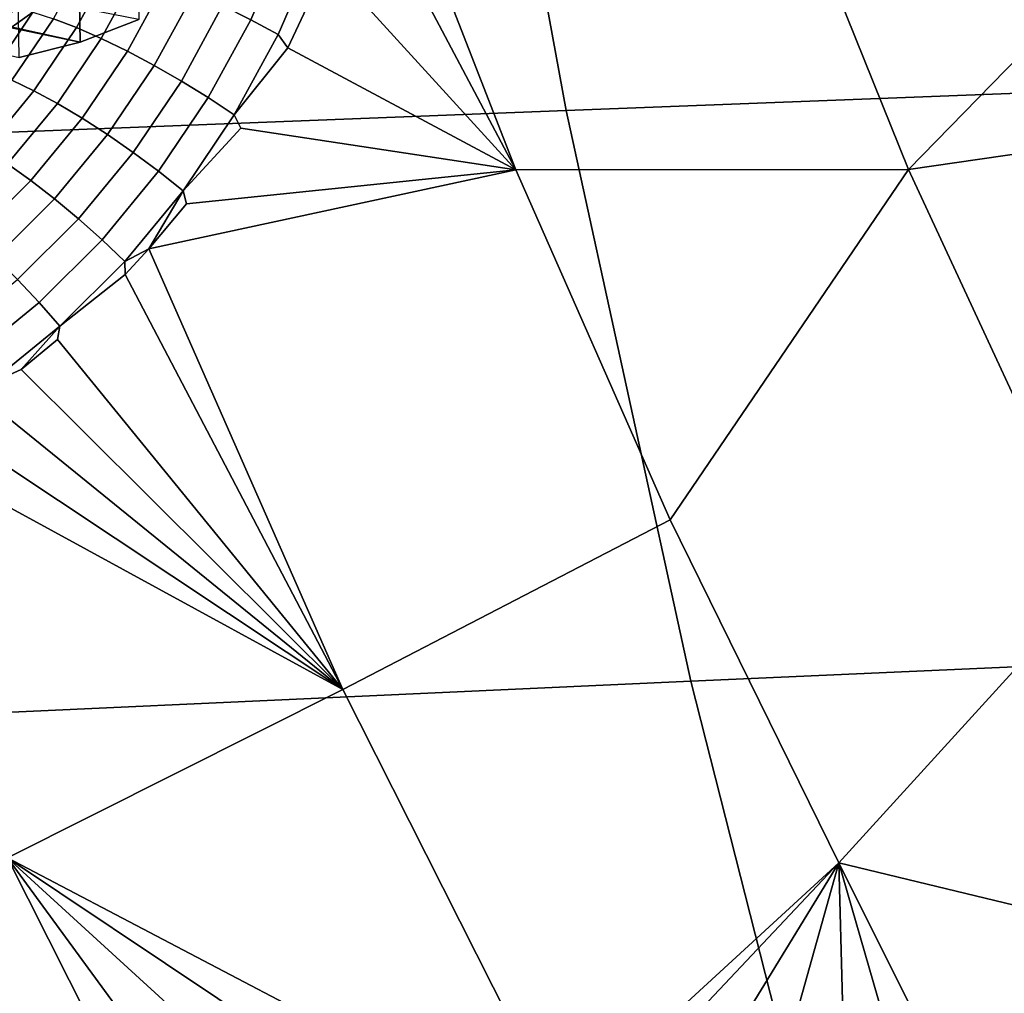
# Model space of a CAD drawing. Header units: metres. Extents: x -240 to 45, y -77 to 27.
# Tile 31 of 256: x -227.28 to -225.97, y -5.78 to -4.48. Entities that reach past the tile are written whole.
import ezdxf

# ---------------------------------------------------------------- set-up
doc = ezdxf.new("R2010")
doc.units = ezdxf.units.M
doc.layers.add('solid_102011X2', color=7, linetype='CONTINUOUS')

msp = doc.modelspace()

# ---------------------------------------------------------------- linework, layer by layer
at = {"layer": 'solid_102011X2'}
for points in [[(-227.201401, -4.513709, 277.352142), (-227.282379, -4.534415, 277.372345), (-227.307297, -3.031553, 277.37854), (-227.225769, -3.049031, 277.358215)], [(-227.123184, -4.483802, 277.332642), (-227.201401, -4.513709, 277.352142), (-227.225769, -3.049031, 277.358215), (-227.146713, -3.075778, 277.338501)], [(-225.256638, -3.791848, 299.831177), (-226.695251, -3.837506, 298.13028), (-226.554657, -4.604644, 298.037292), (-225.118683, -4.54985, 299.737885)], [(-226.695251, -3.837506, 298.13028), (-228.120956, -3.883718, 296.412018), (-227.977585, -4.660094, 296.319397), (-226.554657, -4.604644, 298.037292)], [(-226.098953, -4.683498, 274.733185), (-226.323059, -4.126591, 274.789642), (-225.863815, -4.028652, 274.548889), (-225.748032, -4.323363, 274.52002)], [(-226.805771, -4.209336, 275.006317), (-226.323059, -4.126591, 274.789642), (-226.098953, -4.683498, 274.733185), (-226.62149, -4.683703, 274.959778)], [(-226.829071, -4.29158, 275.020172), (-226.805771, -4.209336, 275.006317), (-226.62149, -4.683703, 274.959778)], [(-227.201401, -4.513709, 277.352142), (-227.123184, -4.483802, 277.332642), (-228.374039, -4.239645, 274.102753), (-228.396851, -4.249764, 274.110809)], [(-227.282379, -4.534415, 277.372345), (-227.201401, -4.513709, 277.352142), (-228.420166, -4.258248, 274.118958), (-228.443985, -4.265097, 274.127228)], [(-227.201401, -4.513709, 277.352142), (-228.396851, -4.249764, 274.110809), (-228.420166, -4.258248, 274.118958)], [(-226.871872, -4.408652, 275.043091), (-226.829071, -4.29158, 275.020172), (-226.62149, -4.683703, 274.959778)], [(-226.098953, -4.683498, 274.733185), (-225.748032, -4.323363, 274.52002), (-225.62413, -4.614469, 274.489166)], [(-227.01178, -4.465102, 275.079559), (-226.966461, -4.360046, 275.056732), (-226.927429, -4.375517, 275.055237), (-226.974228, -4.483921, 275.078674)], [(-226.974228, -4.483921, 275.078674), (-226.927429, -4.375517, 275.055237), (-226.889374, -4.39177, 275.048004), (-226.937698, -4.503577, 275.072052)], [(-227.23671, -4.482572, 275.023499), (-227.189117, -4.395514, 275.001282), (-227.157425, -4.405183, 275.0271), (-227.206116, -4.494375, 275.049774)], [(-226.889374, -4.39177, 275.048004), (-226.871872, -4.408652, 275.043091), (-226.924805, -4.521213, 275.068756), (-226.937698, -4.503577, 275.072052)], [(-227.206116, -4.494375, 275.049774), (-227.157425, -4.405183, 275.0271), (-227.123154, -4.417233, 275.048218), (-227.173157, -4.508884, 275.071381)], [(-226.924805, -4.521213, 275.068756), (-226.871872, -4.408652, 275.043091), (-226.62149, -4.683703, 274.959778)], [(-227.173157, -4.508884, 275.071381), (-227.123154, -4.417233, 275.048218), (-227.086975, -4.431427, 275.064178), (-227.138443, -4.525815, 275.087952)], [(-227.138443, -4.525815, 275.087952), (-227.086975, -4.431427, 275.064178), (-227.049606, -4.447489, 275.074707), (-227.102676, -4.544835, 275.099091)], [(-227.102676, -4.544835, 275.099091), (-227.049606, -4.447489, 275.074707), (-227.01178, -4.465102, 275.079559), (-227.066574, -4.565573, 275.104645)], [(-227.264313, -4.473707, 274.993103), (-227.314758, -4.509295, 274.97113), (-227.286972, -4.466044, 274.958984)], [(-227.066574, -4.565573, 275.104645), (-227.01178, -4.465102, 275.079559), (-226.974228, -4.483921, 275.078674), (-227.030807, -4.58762, 275.104431)], [(-227.318588, -4.553984, 275.016266), (-227.314758, -4.509295, 274.97113), (-227.264313, -4.473707, 274.993103)], [(-227.318588, -4.553984, 275.016266), (-227.264313, -4.473707, 274.993103), (-227.23671, -4.482572, 275.023499), (-227.292099, -4.56458, 275.047089)], [(-227.292099, -4.56458, 275.047089), (-227.23671, -4.482572, 275.023499), (-227.206116, -4.494375, 275.049774), (-227.262878, -4.578457, 275.073883)], [(-227.262878, -4.578457, 275.073883), (-227.206116, -4.494375, 275.049774), (-227.173157, -4.508884, 275.071381), (-227.231476, -4.595343, 275.09613)], [(-227.030807, -4.58762, 275.104431), (-226.974228, -4.483921, 275.078674), (-226.937698, -4.503577, 275.072052), (-226.996094, -4.610545, 275.098541)], [(-226.996094, -4.610545, 275.098541), (-226.937698, -4.503577, 275.072052), (-226.924805, -4.521213, 275.068756)], [(-227.231476, -4.595343, 275.09613), (-227.173157, -4.508884, 275.071381), (-227.138443, -4.525815, 275.087952), (-227.198532, -4.614904, 275.113342)], [(-227.198532, -4.614904, 275.113342), (-227.138443, -4.525815, 275.087952), (-227.102676, -4.544835, 275.099091), (-227.164673, -4.636759, 275.125244)], [(-226.996094, -4.610545, 275.098541), (-226.924805, -4.521213, 275.068756), (-226.62149, -4.683703, 274.959778), (-226.987579, -4.628328, 275.096741)], [(-227.164673, -4.636759, 275.125244), (-227.102676, -4.544835, 275.099091), (-227.066574, -4.565573, 275.104645), (-227.130585, -4.660479, 275.131531)], [(-225.118683, -4.54985, 299.737885), (-226.554657, -4.604644, 298.037292), (-226.38858, -5.364794, 297.92746), (-224.955734, -5.300942, 299.627747)], [(-227.35498, -4.640774, 275.071625), (-227.292099, -4.56458, 275.047089), (-227.262878, -4.578457, 275.073883), (-227.327347, -4.656621, 275.09903)], [(-227.130585, -4.660479, 275.131531), (-227.066574, -4.565573, 275.104645), (-227.030807, -4.58762, 275.104431), (-227.096909, -4.685597, 275.132141)], [(-227.327347, -4.656621, 275.09903), (-227.262878, -4.578457, 275.073883), (-227.231476, -4.595343, 275.09613), (-227.297791, -4.675754, 275.121948)], [(-227.297791, -4.675754, 275.121948), (-227.231476, -4.595343, 275.09613), (-227.198532, -4.614904, 275.113342), (-227.266891, -4.697797, 275.139954)], [(-227.096909, -4.685597, 275.132141), (-227.030807, -4.58762, 275.104431), (-226.996094, -4.610545, 275.098541), (-227.064331, -4.711623, 275.127045)], [(-226.554657, -4.604644, 298.037292), (-227.977585, -4.660094, 296.319397), (-227.808228, -5.429399, 296.210022), (-226.38858, -5.364794, 297.92746)], [(-227.064331, -4.711623, 275.127045), (-226.996094, -4.610545, 275.098541), (-226.987579, -4.628328, 275.096741)], [(-227.266891, -4.697797, 275.139954), (-227.198532, -4.614904, 275.113342), (-227.164673, -4.636759, 275.125244), (-227.235229, -4.722319, 275.152649)], [(-225.846619, -5.227508, 274.669586), (-226.098953, -4.683498, 274.733185), (-225.62413, -4.614469, 274.489166), (-225.492233, -4.901723, 274.456329)], [(-227.235229, -4.722319, 275.152649), (-227.164673, -4.636759, 275.125244), (-227.130585, -4.660479, 275.131531), (-227.203445, -4.748837, 275.159821)], [(-227.064331, -4.711623, 275.127045), (-226.987579, -4.628328, 275.096741), (-226.62149, -4.683703, 274.959778), (-227.059845, -4.729203, 275.126556)], [(-227.203445, -4.748837, 275.159821), (-227.130585, -4.660479, 275.131531), (-227.096909, -4.685597, 275.132141), (-227.17215, -4.776833, 275.161316)], [(-227.371674, -4.749292, 275.148468), (-227.297791, -4.675754, 275.121948), (-227.266891, -4.697797, 275.139954), (-227.343079, -4.773623, 275.167297)], [(-227.17215, -4.776833, 275.161316), (-227.096909, -4.685597, 275.132141), (-227.064331, -4.711623, 275.127045), (-227.141968, -4.805757, 275.157135)], [(-226.851868, -5.375776, 275.080444), (-227.109863, -4.788974, 275.145966), (-226.62149, -4.683703, 274.959778), (-226.416138, -5.149837, 274.907715)], [(-227.109863, -4.788974, 275.145966), (-227.059845, -4.729203, 275.126556), (-226.62149, -4.683703, 274.959778)], [(-226.416138, -5.149837, 274.907715), (-226.62149, -4.683703, 274.959778), (-226.098953, -4.683498, 274.733185)], [(-226.191422, -5.606505, 274.8508), (-226.416138, -5.149837, 274.907715), (-226.098953, -4.683498, 274.733185), (-225.846619, -5.227508, 274.669586)], [(-227.343079, -4.773623, 275.167297), (-227.266891, -4.697797, 275.139954), (-227.235229, -4.722319, 275.152649), (-227.313889, -4.800601, 275.180908)], [(-227.141968, -4.805757, 275.157135), (-227.064331, -4.711623, 275.127045), (-227.109863, -4.788974, 275.145966)], [(-227.064331, -4.711623, 275.127045), (-227.059845, -4.729203, 275.126556), (-227.109863, -4.788974, 275.145966)], [(-227.313889, -4.800601, 275.180908), (-227.235229, -4.722319, 275.152649), (-227.203445, -4.748837, 275.159821), (-227.284683, -4.829696, 275.189026)], [(-227.284683, -4.829696, 275.189026), (-227.203445, -4.748837, 275.159821), (-227.17215, -4.776833, 275.161316), (-227.256058, -4.860337, 275.191498)], [(-227.256058, -4.860337, 275.191498), (-227.17215, -4.776833, 275.161316), (-227.141968, -4.805757, 275.157135), (-227.228546, -4.891924, 275.188263)], [(-227.141968, -4.805757, 275.157135), (-227.109863, -4.788974, 275.145966), (-227.141312, -4.823156, 275.157776)], [(-227.141312, -4.823156, 275.157776), (-227.109863, -4.788974, 275.145966), (-226.851868, -5.375776, 275.080444)], [(-227.228546, -4.891924, 275.188263), (-227.141968, -4.805757, 275.157135), (-227.141312, -4.823156, 275.157776)], [(-227.373596, -4.902195, 275.218719), (-227.284683, -4.829696, 275.189026), (-227.256058, -4.860337, 275.191498), (-227.347855, -4.935216, 275.222229)], [(-227.228546, -4.891924, 275.188263), (-227.141312, -4.823156, 275.157776), (-226.851868, -5.375776, 275.080444), (-227.231628, -4.909458, 275.190002)], [(-227.347855, -4.935216, 275.222229), (-227.256058, -4.860337, 275.191498), (-227.228546, -4.891924, 275.188263), (-227.323257, -4.9692, 275.220062)], [(-227.323257, -4.9692, 275.220062), (-227.228546, -4.891924, 275.188263), (-227.279968, -4.94952, 275.20636)], [(-227.228546, -4.891924, 275.188263), (-227.231628, -4.909458, 275.190002), (-227.279968, -4.94952, 275.20636)], [(-227.279968, -4.94952, 275.20636), (-227.231628, -4.909458, 275.190002), (-226.851868, -5.375776, 275.080444)], [(-227.323257, -4.9692, 275.220062), (-227.279968, -4.94952, 275.20636), (-226.851868, -5.375776, 275.080444), (-227.330322, -4.987356, 275.222839)], [(-227.382645, -5.022907, 275.23938), (-227.330322, -4.987356, 275.222839), (-226.851868, -5.375776, 275.080444)], [(-227.436829, -5.056021, 275.25589), (-227.382645, -5.022907, 275.23938), (-226.851868, -5.375776, 275.080444)], [(-227.298141, -5.599937, 275.223846), (-227.52298, -5.101748, 275.281097), (-227.436829, -5.056021, 275.25589), (-226.851868, -5.375776, 275.080444)], [(-226.562927, -5.947546, 275.006927), (-226.851868, -5.375776, 275.080444), (-226.416138, -5.149837, 274.907715), (-226.191422, -5.606505, 274.8508)], [(-226.191422, -5.606505, 274.8508), (-225.846619, -5.227508, 274.669586), (-225.56691, -5.757231, 274.599121)], [(-224.955734, -5.300942, 299.627747), (-226.38858, -5.364794, 297.92746), (-226.197327, -6.116808, 297.800934), (-224.768066, -6.04399, 299.500885)], [(-226.38858, -5.364794, 297.92746), (-227.808228, -5.429399, 296.210022), (-227.61319, -6.19047, 296.084045), (-226.197327, -6.116808, 297.800934)], [(-226.623001, -5.953924, 275.027191), (-227.298141, -5.599937, 275.223846), (-226.851868, -5.375776, 275.080444), (-226.562927, -5.947546, 275.006927)], [(-227.083847, -6.104164, 275.170227), (-227.753296, -5.822485, 275.337341), (-227.298141, -5.599937, 275.223846), (-227.0522, -6.087573, 275.161255)], [(-226.969742, -6.049072, 275.137238), (-227.0522, -6.087573, 275.161255), (-227.298141, -5.599937, 275.223846)], [(-226.952469, -6.049112, 275.132141), (-226.969742, -6.049072, 275.137238), (-227.298141, -5.599937, 275.223846), (-226.853867, -6.005769, 275.101959)], [(-226.737961, -5.974214, 275.065094), (-226.853867, -6.005769, 275.101959), (-227.298141, -5.599937, 275.223846)], [(-226.623001, -5.953924, 275.027191), (-226.737961, -5.974214, 275.065094), (-227.298141, -5.599937, 275.223846)], [(-226.509659, -5.944264, 274.988708), (-226.562927, -5.947546, 275.006927), (-226.191422, -5.606505, 274.8508)], [(-226.398331, -5.944697, 274.950012), (-226.509659, -5.944264, 274.988708), (-226.191422, -5.606505, 274.8508)], [(-226.364334, -5.960307, 274.938507), (-226.398331, -5.944697, 274.950012), (-226.191422, -5.606505, 274.8508), (-226.289078, -5.95476, 274.911407)], [(-226.247665, -5.977861, 274.897186), (-226.289078, -5.95476, 274.911407), (-226.191422, -5.606505, 274.8508), (-226.181915, -5.974143, 274.873077)], [(-225.97493, -6.040165, 274.798676), (-226.191422, -5.606505, 274.8508), (-225.56691, -5.757231, 274.599121), (-225.947571, -6.051935, 274.788879)], [(-226.133652, -6.006582, 274.856476), (-226.181915, -5.974143, 274.873077), (-226.191422, -5.606505, 274.8508), (-226.077103, -6.002666, 274.835388)], [(-225.97493, -6.040165, 274.798676), (-226.077103, -6.002666, 274.835388), (-226.191422, -5.606505, 274.8508)]]:
    msp.add_3dface(points, dxfattribs=at)

doc.saveas('drawing.dxf')
